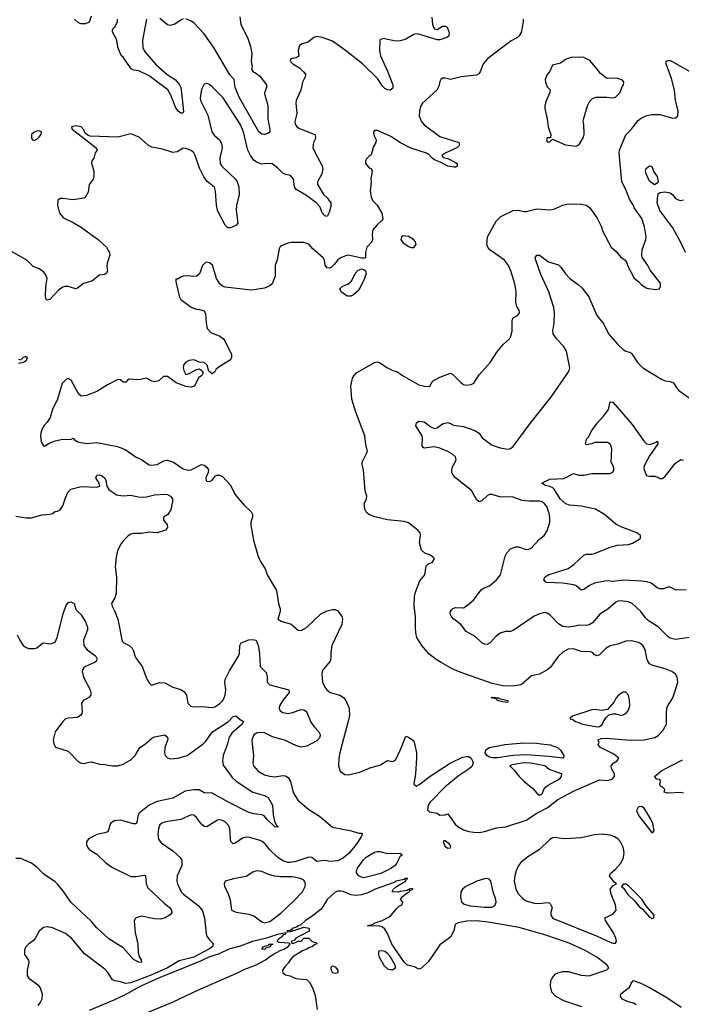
# Model space of a CAD drawing. Header units: inches. Extents: x 1384664 to 1536621, y 460766 to 646467.
# Tile 235 of 256: x 1491000 to 1496054, y 498010 to 505527. Entities that reach past the tile are written whole.
import ezdxf

# ---------------------------------------------------------------- set-up
doc = ezdxf.new("R2010")
doc.units = ezdxf.units.IN
doc.header["$MEASUREMENT"] = 0
doc.layers.add('B4499', color=7, linetype='Continuous')
doc.layers.add('B4590', color=7, linetype='Continuous')

msp = doc.modelspace()

# ---------------------------------------------------------------- linework, layer by layer
at = {"layer": 'B4499', "color": 5}
for points, elevation in [([(1492586.4, 500000), (1492577.6, 499970), (1492553.7, 499910), (1492548.8, 499870), (1492554.8, 499834.8), (1492622.5, 499742.5), (1492653.8, 499713.8), (1492782, 499630), (1492870, 499605.4), (1492898.6, 499590), (1492930.1, 499530), (1492936.9, 499456.9), (1492947.7, 499407.7), (1492960.4, 499380.4), (1492974.8, 499365.2), (1492970, 499362), (1492950, 499365.1), (1492890, 499421.6), (1492868.2, 499448.2), (1492850, 499455.6), (1492790, 499464), (1492750, 499475.6), (1492590, 499556), (1492470, 499622.9), (1492410, 499625.3), (1492370, 499647.1), (1492330, 499648.4), (1492263.8, 499636.2), (1492170, 499582.8), (1492050, 499557.3), (1491988.3, 499530), (1491913.4, 499470), (1491903.5, 499450), (1491898.6, 499410), (1491890, 499388.6), (1491870, 499387.3), (1491770, 499416), (1491721.6, 499410), (1491693.4, 499390), (1491672.8, 499327.2), (1491650, 499318.5), (1491590, 499307.7), (1491526.1, 499273.9), (1491510.3, 499250), (1491510.2, 499230), (1491517.6, 499210), (1491532.1, 499192.1), (1491590, 499156.9), (1491659.1, 499090), (1491710, 499054), (1491850, 498987.1), (1491890, 498985), (1491950, 498995.6), (1491960.5, 498990), (1491965.2, 498930), (1491980.2, 498900.2), (1492102.7, 498782.7), (1492144.4, 498750), (1492159.3, 498730), (1492162.8, 498710), (1492150, 498694), (1492111.3, 498670), (1492079.5, 498660.5), (1492030, 498662.4), (1491930, 498683.7), (1491890.4, 498669.6), (1491880.9, 498659.1), (1491875.9, 498644.1), (1491882.5, 498557.5), (1491902.1, 498470), (1491905, 498405), (1491913.5, 498373.5), (1491927.3, 498350), (1491930.4, 498329.6), (1491910, 498332.7), (1491870, 498353.6), (1491790, 498441.5), (1491682.4, 498510), (1491590, 498594.2), (1491546, 498646), (1491390, 498790.9), (1491330, 498878), (1491290, 498927.6), (1491270, 498945.6), (1491184.1, 499004.1), (1491130, 499056.8), (1491090, 499087.6), (1491010, 499122.2), (1490970, 499123.5)], 720), ([(1492776.5, 500000), (1492785.7, 499910), (1492781.6, 499850), (1492786, 499830), (1492821.3, 499790), (1492870, 499763.2), (1492910, 499751.4), (1492950, 499746.9), (1493010, 499756.5), (1493030, 499754.4), (1493050, 499741.5), (1493067.7, 499710), (1493088.4, 499628.4), (1493123.7, 499570), (1493210, 499498), (1493290, 499446.7), (1493390, 499361.6), (1493535.1, 499335.1), (1493590, 499317.4), (1493610, 499317.1), (1493617.1, 499310), (1493608.9, 499290), (1493569.5, 499230), (1493515.8, 499164.2), (1493472.5, 499127.5), (1493430, 499104.9), (1493370, 499100.4), (1493330, 499109.4), (1493270, 499100.3), (1493231.7, 499131.7), (1493210, 499134), (1493110, 499100.4), (1493070, 499091.7), (1493050, 499093.4), (1493010, 499106.8), (1492970, 499132.5), (1492912.2, 499190), (1492876.5, 499236.5), (1492853.6, 499253.6), (1492830, 499263.4), (1492755.1, 499284.9), (1492730, 499287), (1492702, 499278), (1492650, 499242.6), (1492630, 499236.2), (1492616.2, 499250), (1492610, 499264), (1492607.7, 499330), (1492599.7, 499370), (1492570, 499404), (1492550, 499414.5), (1492530, 499418.5), (1492510, 499415.1), (1492430, 499365.1), (1492410, 499367.3), (1492390, 499385.6), (1492350, 499437.6), (1492330, 499453.6), (1492310, 499457.6), (1492230, 499421.7), (1492116.5, 499403.5), (1492085.7, 499394.3), (1492070, 499379.3), (1492059.5, 499350), (1492054.9, 499310), (1492060.4, 499270), (1492081.8, 499241.8), (1492170, 499182), (1492226.7, 499130), (1492238.9, 499110), (1492239.6, 499070), (1492202, 498990), (1492200.8, 498950), (1492206.5, 498930), (1492234.7, 498870), (1492251.4, 498850), (1492364.5, 498764.5), (1492393.7, 498730), (1492411.7, 498670), (1492423.6, 498550), (1492430.3, 498530), (1492450, 498501.6), (1492484, 498470), (1492476.7, 498463.3), (1492473.8, 498450), (1492445.2, 498430), (1492330, 498370.8), (1492217.5, 498342.5), (1492128.7, 498290), (1492010, 498236.4), (1491850, 498173.9), (1491807.9, 498167.9), (1491770, 498183), (1491728.3, 498188.3), (1491710, 498196), (1491675.1, 498250), (1491650, 498277.6), (1491495.9, 498395.9), (1491395.2, 498515.2), (1491350.7, 498550.7), (1491250, 498594.5), (1491210, 498600.9), (1491183.4, 498596.6), (1491150, 498569.2), (1491122, 498518), (1491104.2, 498495.8), (1491067.3, 498470), (1491047.7, 498450), (1491035.9, 498424.1), (1491037.3, 498390), (1491067.4, 498347.4), (1491070.3, 498330.3), (1491056.3, 498270), (1491057.5, 498230), (1491070, 498209.1), (1491138.2, 498158.2), (1491155.6, 498135.6), (1491171.6, 498090), (1491168.2, 498050), (1491159.8, 498030), (1491138.6, 498001.4)], 740), ([(1491260.6, 500000), (1491274, 499974), (1491370, 499941.6), (1491450, 499862), (1491470, 499850.7), (1491490, 499848), (1491530, 499859.3), (1491550, 499860.4), (1491610, 499844.2), (1491650, 499841.7), (1491710.3, 499830.3), (1491750, 499831.6), (1491790, 499844), (1491850, 499875.8), (1491883.6, 499910), (1491917, 499970), (1491960.3, 500000)], 720), ([(1492119.7, 500000), (1492108.2, 499970), (1492105.4, 499930), (1492111.7, 499910), (1492130, 499892.9), (1492150, 499884.5), (1492210, 499888.4), (1492280.7, 499910), (1492391.3, 499990), (1492401.6, 500000)], 720), ([(1493226.8, 500000), (1493190, 499981), (1493150, 499974), (1493110, 499986.3), (1493080.9, 500000)], 740), ([(1493464, 500000), (1493445.5, 499930), (1493438.7, 499890), (1493435.5, 499830), (1493447.7, 499790), (1493484.1, 499764.1), (1493510, 499762), (1493598.3, 499781.7), (1493682.3, 499817.7), (1493750, 499835.5), (1493810, 499870.7), (1493850, 499864.9), (1493870, 499874), (1493910, 499956.4), (1493927.3, 500000)], 760), ([(1494016.1, 500000), (1494018.9, 499990), (1494030, 499931), (1494031, 499890), (1494024.6, 499770), (1494012, 499690), (1494030, 499675.9), (1494050, 499686.2), (1494142, 499758), (1494288.1, 499851.9), (1494383.6, 499896.4), (1494410, 499902.3), (1494430, 499900.9), (1494449.5, 499889.5), (1494459.8, 499870), (1494463.5, 499850), (1494454.1, 499825.9), (1494433, 499807), (1494349.3, 499750.7), (1494249.4, 499670.6), (1494132.6, 499550), (1494121.5, 499530), (1494115.1, 499495.1), (1494130, 499479.5), (1494188.3, 499468.3), (1494210, 499454.8), (1494250, 499457.3), (1494270, 499464.9), (1494326.7, 499386.7), (1494348.1, 499368.1), (1494390, 499343.5), (1494430, 499330.1), (1494470, 499323.4), (1494510, 499323), (1494550, 499329.2), (1494643.2, 499356.8), (1494714.6, 499365.4), (1494870, 499415.9), (1494951.1, 499470), (1495028.9, 499510), (1495110, 499574.2), (1495230, 499638), (1495430, 499722.9), (1495490, 499719.1), (1495524.7, 499730), (1495543.6, 499750), (1495544.6, 499770), (1495520.2, 499810), (1495517.8, 499830), (1495532.6, 499850), (1495563.6, 499870), (1495576.9, 499890), (1495539.3, 499919.3), (1495436.2, 499970), (1495418, 499990), (1495422, 500000)], 760), ([(1494982.6, 500000), (1495053.4, 499990), (1495107.3, 499970), (1495130.7, 499950), (1495157.3, 499910), (1495154, 499890), (1495150, 499889.8), (1495043, 499903), (1494870, 499915.3), (1494770, 499909.7), (1494650, 499892.6), (1494610, 499892.5), (1494590, 499896.8), (1494569.2, 499909.2), (1494556.7, 499930), (1494557.5, 499942.5), (1494564.1, 499955.9), (1494588.9, 499971.1), (1494705.1, 499994.9), (1494764.6, 500000)], 760), ([(1496070, 499622), (1496050, 499626.2), (1495950, 499623), (1495922, 499630), (1495928, 499650), (1495910, 499668), (1495895.3, 499675.3), (1495888.9, 499688.9), (1495895.3, 499710), (1495890, 499726), (1495866, 499730), (1495848, 499750), (1495905.3, 499794.7), (1496063.1, 499876.9)], 740), ([(1495294.5, 497990), (1495155.7, 498035.7), (1495093.5, 498073.5), (1495064.2, 498104.2), (1495053.6, 498150), (1495057.6, 498190), (1495066.3, 498210), (1495090, 498240.4), (1495110, 498251.8), (1495150, 498260.3), (1495190, 498260.3), (1495290, 498232.8), (1495350, 498228.9), (1495485.5, 498274.5), (1495501.3, 498290), (1495487.4, 498310), (1495408.5, 498370), (1495320.8, 498420.8), (1495196.7, 498476.7), (1495018.4, 498538.4), (1494816.5, 498596.5), (1494577.9, 498637.9), (1494490, 498648.5), (1494414.8, 498645.2), (1494350, 498632.8), (1494330, 498622.7), (1494323.1, 498610), (1494317.6, 498570), (1494290, 498522.7), (1494210, 498465.6), (1494123.7, 498336.3), (1494070, 498286), (1494050, 498279.6), (1494016.7, 498296.7), (1493962.4, 498310), (1493938.9, 498330), (1493843.5, 498470), (1493810.7, 498550.7), (1493790, 498584.2), (1493770, 498600.7), (1493750, 498606), (1493658, 498610), (1493699, 498621), (1493708, 498630), (1493769.5, 498650.5), (1493822.5, 498677.5), (1493839, 498690), (1493879.6, 498740.4), (1493900.1, 498759.9), (1493919, 498770), (1493926, 498790), (1493908, 498810), (1493922, 498830), (1493959, 498861), (1493978, 498870), (1493980.4, 498879.6), (1494006, 498890), (1493993.6, 498893.6), (1493974, 498890), (1493978, 498882), (1493970, 498886), (1493959.8, 498880.2), (1493907.3, 498872.7), (1493890, 498866), (1493846, 498870), (1493855.3, 498890), (1493879, 498910), (1493948, 498950), (1493946, 498954), (1493950, 498954), (1493954.6, 498965.4), (1493966, 498970), (1493952, 498972), (1493942, 498970), (1493938, 498962), (1493876, 498950), (1493859.6, 498940.4), (1493716.3, 498890), (1493658.6, 498861.4), (1493610, 498845.7), (1493570, 498841.7), (1493530, 498845.6), (1493470, 498870.9), (1493450, 498874.6), (1493430, 498873.6), (1493410, 498865.8), (1493349.4, 498810), (1493319.6, 498760.4), (1493302.4, 498737.6), (1493280.9, 498719.1), (1493224.9, 498675.1), (1493182.8, 498650), (1493144.5, 498615.5), (1493124.7, 498610), (1493118.8, 498601.2), (1493082, 498590), (1493079.6, 498580.4), (1493066, 498574), (1493042, 498570), (1493043.6, 498563.6), (1493070, 498566), (1493086, 498570), (1493082, 498578), (1493094, 498574), (1493170, 498598), (1493212, 498592), (1493211.1, 498568.9), (1493110, 498515.3), (1493099.8, 498500.2), (1493074, 498490), (1493078, 498478), (1493090, 498474), (1493128, 498492), (1493150, 498492), (1493170, 498514), (1493210, 498514), (1493234, 498490), (1493262, 498482), (1493271.3, 498471.3), (1493253.7, 498466.3), (1493234.8, 498450), (1493214.8, 498445.2), (1493193, 498430), (1493161.6, 498418.4), (1493087.7, 498372.3), (1493067.7, 498352.3), (1493053.2, 498326.8), (1493024.5, 498295.5), (1493008.5, 498270), (1493009.4, 498250), (1493030, 498235.2), (1493066.8, 498226.8), (1493110, 498208), (1493190, 498199.5), (1493216.7, 498176.7), (1493242.7, 498122.7), (1493257.2, 498077.2), (1493272.3, 497970)], 760), ([(1491946.3, 497933.8), (1492172.8, 498030), (1492361.8, 498118.2), (1492664.4, 498250), (1492720.9, 498279.1), (1492800.9, 498310), (1492879, 498350), (1492910, 498376), (1492943.7, 498396.3), (1492990, 498421), (1493018, 498430), (1493048, 498450), (1493066, 498470), (1493058, 498478), (1492982, 498482), (1492966, 498490), (1492978, 498510), (1493008, 498530), (1493018, 498542), (1493030, 498544.7), (1493036.4, 498556.4), (1492970, 498544), (1492886, 498514), (1492778, 498490), (1492684.7, 498455.3), (1492598, 498430), (1492524.1, 498395.9), (1492446, 498370), (1492381.3, 498338.7), (1492059.3, 498210), (1491925, 498150), (1491799.8, 498080.2), (1491719.1, 498040.9), (1491530, 497962.2)], 760), ([(1495710, 498006), (1495690, 498019.7), (1495650, 498028), (1495620.8, 498040.8), (1495605.2, 498050), (1495589.2, 498070), (1495592.7, 498090), (1495657.8, 498142.2), (1495666.6, 498153.4), (1495670, 498170.5), (1495690, 498190.8), (1495748.9, 498170), (1495816, 498136), (1495942.8, 498062.8), (1496051.6, 497988.4)], 740)]:
    msp.add_lwpolyline(points, dxfattribs=dict(at, elevation=elevation))
for points, elevation in [([(1494850, 499853), (1494762, 499838), (1494743.8, 499830), (1494777.8, 499797.8), (1494814.6, 499750), (1494850, 499713.7), (1494918.7, 499658.7), (1494950, 499621), (1494970, 499607.7), (1494990, 499618), (1495004, 499650), (1495019, 499670), (1495036.2, 499683.8), (1495110, 499723), (1495130, 499740.5), (1495139.5, 499750), (1495140.9, 499770), (1495043.6, 499803.6), (1495012, 499830), (1494905.2, 499850)], 780), ([(1495750, 499519.9), (1495730, 499517.4), (1495720.6, 499510), (1495712.9, 499490), (1495729.2, 499450), (1495830, 499322.4), (1495837.2, 499322.8), (1495846, 499334), (1495835.2, 499390), (1495818.8, 499430), (1495770, 499507.8)], 760), ([(1494250, 499259.3), (1494240.7, 499259.3), (1494236, 499250), (1494250, 499216), (1494270, 499202), (1494290, 499205.5), (1494293, 499210), (1494286, 499230)], 760), ([(1495450.3, 499310.3), (1495390, 499304.3), (1495290, 499282.1), (1495170, 499273.1), (1495135, 499275), (1495090, 499284.7), (1495070, 499281.2), (1495050, 499267.8), (1494970, 499192.7), (1494882.8, 499137.2), (1494828.2, 499091.8), (1494811.4, 499070), (1494791.8, 499030), (1494781.2, 498990), (1494777.6, 498950), (1494789.4, 498889.4), (1494811.2, 498851.2), (1494839.9, 498819.9), (1494870, 498799.1), (1494930, 498781.5), (1494970, 498779.1), (1495027.9, 498787.9), (1495044.9, 498784.9), (1495054.9, 498774.9), (1495066.8, 498750), (1495057.3, 498710), (1495057.8, 498690), (1495071.1, 498670), (1495082.2, 498662.2), (1495410.1, 498530.1), (1495510, 498484.3), (1495530, 498477.2), (1495550, 498476.5), (1495558.6, 498490), (1495554.8, 498514.8), (1495535, 498555), (1495474, 498650), (1495469.6, 498670.4), (1495530, 498698), (1495557.2, 498730), (1495552.4, 498770), (1495517.2, 498850), (1495511.7, 498888.3), (1495530, 498914.8), (1495558, 498930), (1495542, 498942), (1495505.6, 498990), (1495514.3, 499010), (1495554.9, 499045.1), (1495592.9, 499087.1), (1495611.7, 499130), (1495616.3, 499170), (1495609.9, 499209.9), (1495590, 499249.8), (1495570, 499272.7), (1495543.8, 499290), (1495510, 499302.8)], 760), ([(1493810, 499161.8), (1493904.9, 499164.9), (1493917.6, 499157.6), (1493919.3, 499150), (1493904.8, 499135.2), (1493881.3, 499090), (1493867.1, 499070), (1493841.3, 499050), (1493759.5, 499010), (1493670, 498985.4), (1493630, 498976.8), (1493610, 498979.8), (1493590, 498991.2), (1493572.9, 499012.9), (1493571.7, 499030), (1493581.4, 499050), (1493625.6, 499114.4), (1493646.3, 499133.7), (1493710, 499172.6), (1493730, 499177.2), (1493750, 499176.9)], 740), ([(1492810, 499029.7), (1492780.2, 499019.8), (1492730, 498986.2), (1492632.4, 498967.6), (1492570.7, 498949.3), (1492562.8, 498930), (1492565.5, 498910), (1492590, 498861), (1492607.3, 498807.3), (1492617.1, 498730), (1492653.7, 498713.7), (1492750, 498698.5), (1492790, 498686.3), (1492850, 498639.4), (1492870, 498631.6), (1492910, 498642.5), (1492994.9, 498705.1), (1493097, 498803), (1493159.5, 498870), (1493180.3, 498910), (1493182.2, 498930), (1493176.9, 498950), (1493170, 498958), (1493145.2, 498970), (1493083.8, 498983.8), (1492990, 498984.5), (1492949.3, 498989.3), (1492901.9, 499001.9), (1492850, 499023.1)], 760), ([(1494570, 498971.6), (1494550, 498969.4), (1494491.7, 498950), (1494408.5, 498910), (1494382, 498890), (1494370.4, 498870), (1494368.1, 498831.9), (1494373.8, 498793.8), (1494394.8, 498774.8), (1494441, 498761), (1494551.3, 498751.3), (1494607.2, 498752.8), (1494630, 498764.1), (1494640.7, 498790), (1494637.9, 498810), (1494617.4, 498870), (1494598.5, 498950), (1494586.6, 498966.6)], 760), ([(1495630, 498928.7), (1495610, 498928), (1495598, 498910), (1495614, 498894), (1495642.4, 498850), (1495698.2, 498798.2), (1495730, 498759.5), (1495757.8, 498737.8), (1495810, 498675.5), (1495830, 498664.9), (1495844, 498670), (1495846, 498690), (1495783.6, 498763.6), (1495753.4, 498813.4), (1495650, 498914)], 760), ([(1492870, 498429.2), (1492848, 498430), (1492858, 498442), (1492858, 498450), (1492898, 498462), (1492910, 498471.3), (1492934, 498470), (1492918, 498462), (1492914, 498450), (1492881, 498439)], 760), ([(1493770, 498418.7), (1493744.2, 498415.8), (1493739.8, 498410), (1493740.3, 498390), (1493747, 498370), (1493784.9, 498304.9), (1493810, 498281.5), (1493830, 498275.2), (1493850, 498276.6), (1493869.9, 498290), (1493868.5, 498310), (1493830, 498374.8), (1493810, 498398.2), (1493790, 498412.4)], 780), ([(1493410, 498245.6), (1493389.7, 498249.7), (1493382, 498270), (1493379.3, 498290), (1493382.9, 498297.1), (1493390, 498302.8), (1493410, 498296.3), (1493430, 498270.6), (1493430, 498249.6)], 760)]:
    msp.add_lwpolyline(points, close=True, dxfattribs=dict(at, elevation=elevation))
at = {"layer": 'B4590', "color": 5}
for points, elevation in [([(1494147.5, 505547.5), (1494153.7, 505493.7), (1494161, 505470), (1494170, 505458), (1494190, 505451.3), (1494230, 505477.3), (1494250, 505476.3), (1494264.7, 505470), (1494282, 505430), (1494277.5, 505402.5), (1494262, 505390), (1494210, 505372.3), (1494190, 505372.3), (1494050, 505416.4), (1494030, 505419.2), (1494010, 505414), (1493950, 505378), (1493910, 505364.6), (1493870, 505364.1), (1493775.5, 505384.5), (1493750, 505374), (1493749, 505291), (1493756.9, 505250), (1493810, 505134.4), (1493850.3, 505030), (1493850, 505005.2), (1493830, 504989.7), (1493810, 504991.3), (1493790, 505001.1), (1493770, 505021.3), (1493735.9, 505075.9), (1493617.7, 505190), (1493490, 505292.9), (1493390, 505362.8), (1493310, 505391.7), (1493270, 505397.7), (1493248.2, 505391.8), (1493203.7, 505356.3), (1493158, 505342), (1493138.8, 505330), (1493128, 505292), (1493132.5, 505247.5), (1493110, 505237), (1493071.1, 505228.9), (1493066, 505210), (1493086.8, 505190), (1493138.6, 505158.6), (1493168.7, 505130), (1493182.4, 505110), (1493181.3, 505090), (1493160.4, 505050), (1493146.7, 504990), (1493113.1, 504910), (1493110.3, 504890), (1493116.4, 504810), (1493102.4, 504750), (1493104.4, 504730), (1493116.3, 504710), (1493137.1, 504697.1), (1493255.5, 504650), (1493259.5, 504630), (1493255.3, 504610), (1493244.2, 504590), (1493240.3, 504550), (1493256.5, 504510), (1493310.7, 504410.7), (1493317, 504390), (1493307.4, 504350), (1493276.3, 504290), (1493275.9, 504270), (1493324.2, 504190), (1493350, 504166.4), (1493376.9, 504130), (1493377.5, 504102.5), (1493364.7, 504055.3), (1493350, 504023.7), (1493330, 504029.3), (1493310, 504051.8), (1493294.7, 504094.7), (1493265.8, 504130), (1493190, 504184.7), (1493111, 504230), (1493098.2, 504250), (1493091.8, 504310), (1493070, 504338), (1493030, 504346.3), (1493010, 504356.3), (1492970, 504396.9), (1492930, 504425.6), (1492890.4, 504429.6), (1492850, 504424.7), (1492810, 504438.7), (1492790, 504455.6), (1492763.5, 504490), (1492743.5, 504530), (1492709, 504670), (1492683.8, 504730), (1492554, 504930), (1492470, 505015.1), (1492450, 505031.5), (1492430, 505040.7), (1492410, 505036), (1492390, 504993.2), (1492378.2, 504930), (1492382, 504910), (1492436.9, 504796.9), (1492467, 504670), (1492485.3, 504645.3), (1492526.9, 504610), (1492541.9, 504581.9), (1492547, 504550), (1492529.3, 504470), (1492531.3, 504430), (1492545, 504410), (1492649.1, 504310), (1492661.2, 504290), (1492674.7, 504250), (1492675.9, 504190), (1492656.9, 504110), (1492652.7, 504072.7), (1492665.5, 503974.5), (1492650, 503956), (1492610, 503937.2), (1492590, 503939), (1492570, 503957.2), (1492511.3, 504070), (1492503.1, 504110), (1492496.8, 504216.8), (1492487.6, 504247.6), (1492431.8, 504291.8), (1492406.8, 504326.8), (1492374.6, 504394.6), (1492340.3, 504490), (1492330, 504509.6), (1492310, 504528.3), (1492270, 504544.2), (1492250, 504545.1), (1492202.3, 504517.7), (1492170, 504514.3), (1492090, 504539.2), (1492010, 504553.7), (1491985.4, 504565.4), (1491912.3, 504630), (1491850, 504656.9), (1491750, 504629.5), (1491539, 504639), (1491522.7, 504642.7), (1491500.8, 504660.8), (1491490, 504685.4), (1491470, 504709.8), (1491430, 504717.4), (1491396.3, 504710), (1491401.1, 504690), (1491584, 504550), (1491592, 504530), (1491578, 504510), (1491566, 504470), (1491550.7, 504450), (1491548.1, 504431.9), (1491565.5, 504370), (1491567.3, 504330), (1491561, 504310), (1491531.3, 504270), (1491522.8, 504210), (1491501, 504170), (1491490, 504164.5), (1491410, 504151.8), (1491330, 504162.7), (1491310, 504161.2), (1491290.8, 504149.2), (1491288, 504110), (1491305.5, 504050), (1491334.6, 504014.6), (1491410, 503978.7), (1491465.2, 503945.2), (1491600.4, 503850), (1491664.6, 503790), (1491687.4, 503750), (1491688.8, 503730), (1491668.1, 503668.1), (1491665.5, 503645.5), (1491670, 503606), (1491662, 503590), (1491650, 503582), (1491610, 503576.2), (1491550.4, 503529.6), (1491487.7, 503512.3), (1491442.8, 503477.2), (1491430, 503473.2), (1491370, 503491.2), (1491348.7, 503491.3), (1491330, 503485.1), (1491297.2, 503462.8), (1491230, 503392), (1491210, 503385.1), (1491203.7, 503390), (1491197.4, 503410), (1491199.3, 503490), (1491209.1, 503550), (1491200.2, 503580.2), (1491182.2, 503602.2), (1491150, 503625.6), (1491103.7, 503643.7), (1491054.7, 503690), (1490938.5, 503758.5)], 740), ([(1494846, 505530), (1494846, 505510), (1494830.3, 505429.7), (1494816.2, 505403.8), (1494802.8, 505390), (1494753.5, 505366.5), (1494575.5, 505230), (1494541.3, 505190), (1494518, 505130), (1494506.7, 505113.3), (1494490, 505104), (1494372, 505090), (1494290, 505069.2), (1494250, 505080.9), (1494230, 505080.9), (1494217.3, 505070), (1494210, 505055.3), (1494200.7, 505019.3), (1494186, 504990), (1494077.1, 504890), (1494063.8, 504870), (1494053, 504830), (1494050.7, 504790), (1494070.4, 504750.4), (1494090, 504724.9), (1494210, 504634.9), (1494354.8, 504590), (1494360.7, 504570), (1494338.8, 504550), (1494256, 504510), (1494226, 504490), (1494236, 504476), (1494270, 504467.7), (1494330, 504438), (1494340.7, 504430), (1494341, 504410), (1494330, 504401.2), (1494319.1, 504400.9), (1494270, 504409.6), (1494218, 504438), (1494170, 504456.2), (1494150, 504469.6), (1494131.8, 504491.8), (1494107.4, 504507.4), (1493987.4, 504547.4), (1493910, 504587.1), (1493834.4, 504634.4), (1493750, 504673.6), (1493730, 504680.7), (1493710, 504681.2), (1493703, 504670), (1493706.6, 504646.6), (1493722, 504610), (1493720.5, 504590), (1493702, 504558), (1493685.2, 504494.8), (1493670, 504486), (1493650, 504465.2), (1493640.5, 504450), (1493642, 504430), (1493670, 504394.8), (1493687.5, 504387.5), (1493693, 504373), (1493683.1, 504310), (1493685.5, 504290), (1493678.3, 504221.7), (1493685.3, 504170), (1493700.6, 504140.6), (1493730.3, 504110), (1493765.7, 504050), (1493773.2, 504006.8), (1493767.1, 503992.9), (1493730, 503962), (1493698.5, 503921.5), (1493693, 503890), (1493695.5, 503850), (1493690.6, 503830), (1493650.8, 503790), (1493640.7, 503750), (1493642, 503710), (1493634, 503706), (1493613.2, 503706.8), (1493510, 503728.2), (1493490, 503725.4), (1493454, 503710), (1493430, 503693.3), (1493403, 503657), (1493381.6, 503638.4), (1493370, 503631.1), (1493350, 503632.2), (1493333, 503653), (1493328.7, 503690), (1493318.5, 503710), (1493238.8, 503778.8), (1493210, 503813.6), (1493170, 503825.1), (1493074.6, 503825.4), (1493040.4, 503819.6), (1492999.3, 503800.7), (1492990, 503793.2), (1492982.5, 503777.5), (1492967, 503693), (1492952.8, 503650), (1492951.8, 503570), (1492928.9, 503511.1), (1492910, 503494), (1492870, 503478.4), (1492770, 503462.9), (1492570, 503484.5), (1492550, 503492.3), (1492529.3, 503510), (1492502.7, 503550), (1492473.6, 503653.6), (1492450, 503671.8), (1492430, 503675.1), (1492418, 503670), (1492397.3, 503650), (1492372.8, 503587.2), (1492350.6, 503569.4), (1492326.6, 503566.6), (1492290, 503572.7), (1492250, 503569), (1492230, 503562), (1492206, 503546), (1492194, 503546), (1492192, 503528), (1492217.3, 503417.3), (1492230.4, 503390.4), (1492310, 503333), (1492350, 503316.3), (1492374.6, 503314.6), (1492410, 503304.7), (1492420.7, 503280.7), (1492424.9, 503210), (1492433, 503170), (1492459.9, 503139.9), (1492530, 503110.3), (1492556, 503090), (1492570.2, 503070), (1492617.6, 502970), (1492619.3, 502950), (1492610.4, 502930), (1492523.7, 502876.3), (1492501.8, 502858.2), (1492490, 502839), (1492470, 502824), (1492444, 502844), (1492432.3, 502890), (1492410, 502908.7), (1492370, 502913.2), (1492330, 502929.3), (1492293.7, 502926.3), (1492270, 502912), (1492250.8, 502890), (1492248.2, 502870), (1492253.4, 502850), (1492270, 502818.8), (1492290, 502824), (1492350, 502856), (1492370, 502861), (1492392, 502850), (1492402, 502830), (1492391.3, 502810), (1492366.6, 502793.4), (1492336, 502730), (1492310, 502720.7), (1492270, 502726.6), (1492195.8, 502755.8), (1492130, 502804), (1492098, 502802), (1492062, 502770), (1492030, 502762.9), (1492010, 502767), (1491970, 502791.6), (1491910, 502778.7), (1491837.3, 502782.7), (1491824, 502776), (1491810, 502759), (1491790, 502759), (1491770, 502778), (1491750, 502781.2), (1491670, 502739.6), (1491590, 502687.6), (1491510, 502657.6), (1491470, 502654), (1491450, 502672), (1491394.1, 502774.1), (1491370, 502787.3), (1491356.7, 502783.3), (1491324.9, 502750), (1491288.7, 502631.3), (1491250.5, 502550), (1491233, 502490), (1491210, 502453.2), (1491186, 502430), (1491170, 502398), (1491162.8, 502370), (1491158.8, 502350), (1491165.4, 502305.4), (1491179.6, 502279.6), (1491190, 502272), (1491225.2, 502294.8), (1491271, 502311), (1491330, 502324.7), (1491390, 502322), (1491410, 502331.3), (1491419.6, 502319.6), (1491444.7, 502304.7), (1491510, 502290.8), (1491590, 502299.5), (1491747.8, 502267.8), (1491804.7, 502244.7), (1491890, 502188.4), (1491930.7, 502170), (1491988.8, 502128.8), (1492005.1, 502125.1), (1492050, 502132.4), (1492101.3, 502158.7), (1492130, 502165.3), (1492174.4, 502150), (1492250, 502098), (1492290, 502087.4), (1492310, 502090.4), (1492390, 502130.8), (1492410, 502126.8), (1492430, 502110.8), (1492442.8, 502090), (1492441, 502070), (1492422.8, 502030), (1492424.7, 502010), (1492430, 502004.7), (1492450, 502001), (1492468, 502010), (1492496.4, 502043.6), (1492509, 502051), (1492530, 502050.7), (1492550, 502038.8), (1492610, 501974), (1492641.3, 501910), (1492661.4, 501881.4), (1492717.8, 501817.8), (1492768, 501770), (1492778.4, 501750), (1492779.3, 501730), (1492766.8, 501690), (1492767.1, 501667.1), (1492786.4, 501553.6), (1492822, 501430), (1492840.7, 501390), (1492875.2, 501335.2), (1492890.8, 501290), (1492962.8, 501170), (1492977.3, 501070), (1492990.4, 501030), (1492990.3, 501010), (1492972.4, 500950), (1492996.5, 500936.5), (1493072.7, 500912.7), (1493126.4, 500866.4), (1493150, 500864.9), (1493190, 500886), (1493301.1, 500990), (1493350, 501014.2), (1493390, 501024.9), (1493410, 501023.7), (1493430, 501014), (1493461.1, 500970), (1493466, 500950), (1493461.1, 500910), (1493384.6, 500750), (1493376.7, 500696.7), (1493378, 500650), (1493372.7, 500630), (1493320.4, 500570), (1493310.4, 500550), (1493307.2, 500530), (1493313.7, 500470), (1493331.4, 500431.4), (1493346.7, 500410), (1493371.5, 500391.5), (1493446.8, 500370), (1493473.3, 500353.3), (1493492.4, 500330), (1493517.1, 500270), (1493519.3, 500210), (1493464, 500000)], 760), ([(1491546.4, 505553.6), (1491530.9, 505509.1), (1491503.6, 505496.4), (1491470, 505495.3), (1491450, 505502), (1491418, 505530)], 720), ([(1491970, 505531.1), (1491939.2, 505370), (1491940.7, 505310), (1491958.2, 505278.2), (1492043.6, 505183.6), (1492128, 505108), (1492190, 505066.8), (1492221.3, 505030), (1492230.1, 505010), (1492237.3, 504970), (1492252.7, 504827.3), (1492246, 504814), (1492230, 504812.7), (1492210, 504829.6), (1492190, 504859.6), (1492155.8, 504950), (1492131, 504991), (1491990, 505097.9), (1491910, 505137.7), (1491870, 505142), (1491851.4, 505151.4), (1491790, 505240.9), (1491774.9, 505254.9), (1491751.6, 505310), (1491738.6, 505378.6), (1491708.4, 505431.6), (1491708, 505450), (1491716.4, 505463.6), (1491730, 505474), (1491747.3, 505512.7), (1491748, 505530)], 720), ([(1492250, 505533), (1492230, 505523.5), (1492181, 505490), (1492150, 505483.5), (1492128.7, 505488.7), (1492070, 505535.6)], 720), ([(1492681.6, 505550), (1492688.9, 505491.1), (1492739.7, 505390), (1492762.4, 505322.4), (1492773.7, 505270), (1492769.4, 505210), (1492776, 505170), (1492771.4, 505150), (1492783, 505130), (1492801.4, 505121.4), (1492834.9, 505094.9), (1492885.8, 505030), (1492886, 505010), (1492870.1, 504969.9), (1492871.9, 504950), (1492891.6, 504891.6), (1492894.5, 504870), (1492895.9, 504770), (1492911.3, 504688.7), (1492911.3, 504668.7), (1492900.5, 504659.5), (1492870, 504650.8), (1492850, 504652.3), (1492827.8, 504670), (1492679.4, 504930), (1492645.7, 505010), (1492638.4, 505070), (1492604.9, 505104.9), (1492485, 505310), (1492410, 505419.1), (1492330, 505502), (1492310, 505516.9), (1492270, 505533)], 720), ([(1495422, 500000), (1495426, 500010), (1495419.3, 500030), (1495441, 500039), (1495479.1, 500040.9), (1495667.5, 500027.5), (1495770.3, 500029.7), (1495852.6, 500047.4), (1495877.3, 500062.7), (1495915.8, 500104.2), (1495940.5, 500150), (1495939.7, 500230), (1495944.4, 500270), (1495951.1, 500290), (1495988.5, 500350), (1496005.2, 500394.8), (1496027.1, 500470), (1496022.6, 500510), (1496010.7, 500530.7), (1495982, 500550), (1495930, 500570.9), (1495830, 500599.7), (1495811.8, 500610), (1495798, 500630), (1495791.1, 500650), (1495778.6, 500718.6), (1495759.7, 500750), (1495730, 500771.9), (1495670, 500786.2), (1495630, 500782.2), (1495570, 500760.9), (1495510, 500747.2), (1495480.3, 500730), (1495430, 500679.3), (1495410, 500669.6), (1495390, 500679.3), (1495375.2, 500695.2), (1495360.1, 500700.1), (1495290, 500704.4), (1495230, 500723.5), (1495190, 500722.6), (1495150, 500698.3), (1495113.4, 500666.6), (1495055, 500585), (1495033.4, 500566.6), (1494970, 500531.5), (1494910, 500517.6), (1494830.4, 500450), (1494770, 500438.6), (1494690, 500441.6), (1494610, 500460.1), (1494365.2, 500545.2), (1494308.4, 500568.4), (1494219, 500619), (1494181.9, 500641.9), (1494126, 500686), (1494071.1, 500750), (1494034.7, 500810), (1494028.4, 500830), (1494024.1, 500875.9), (1494024.8, 500970), (1494014, 501050), (1494016.9, 501123.1), (1494022.8, 501157.2), (1494057.5, 501242.5), (1494094, 501290), (1494104.7, 501355.3), (1494124.7, 501375.3), (1494150, 501382), (1494168, 501410), (1494160.4, 501420.4), (1494130, 501442), (1494094.6, 501454.6), (1494070, 501478), (1494053.6, 501533.6), (1494061.2, 501590), (1494059, 501610), (1494042, 501630), (1493970, 501686), (1493937.2, 501697.2), (1493810.3, 501709.7), (1493711.9, 501731.9), (1493667, 501750), (1493650, 501765.1), (1493637.4, 501790), (1493632.6, 501830), (1493648.4, 501870), (1493651.2, 501890), (1493639.5, 501930), (1493627, 502090), (1493617.2, 502130), (1493617.2, 502150), (1493658, 502230), (1493644.9, 502284.9), (1493636.9, 502350), (1493568.4, 502530), (1493537.4, 502630), (1493528.4, 502730), (1493542.7, 502790), (1493554.5, 502810), (1493574, 502830), (1493607.9, 502852.1), (1493710, 502910.2), (1493730, 502914.2), (1493750, 502907.2), (1493810, 502868.4), (1493851, 502850), (1493882, 502842), (1493924.9, 502810), (1494050, 502739.5), (1494091.9, 502728.1), (1494134, 502726), (1494144, 502750), (1494159, 502770), (1494210, 502797.1), (1494290, 502827.3), (1494310, 502818), (1494370, 502756.3), (1494390, 502742), (1494410, 502738), (1494450, 502743), (1494470, 502751), (1494510, 502814.8), (1494592.7, 502910), (1494646, 502990), (1494696, 503050), (1494742.7, 503090), (1494752.7, 503110), (1494761.2, 503150), (1494762.7, 503230), (1494769.2, 503250), (1494802, 503270), (1494819, 503290), (1494815.1, 503310), (1494798.7, 503338.7), (1494789.6, 503370), (1494791.3, 503451.3), (1494783.6, 503510), (1494751.1, 503610), (1494732.8, 503650), (1494703.6, 503690), (1494591.8, 503770), (1494575.6, 503790), (1494567.6, 503810), (1494574.7, 503870), (1494639.2, 503990), (1494676.1, 504023.9), (1494770, 504069.2), (1494810, 504072.9), (1494850, 504062.8), (1494870, 504063.9), (1494950, 504082.3), (1495050, 504074.9), (1495079.1, 504080.9), (1495149.7, 504110.3), (1495190, 504120.4), (1495290, 504119.6), (1495330.7, 504110), (1495356.3, 504090), (1495411.9, 504011.9), (1495442.4, 503950), (1495455.5, 503910), (1495519.3, 503790), (1495556.9, 503756.9), (1495590, 503717.3), (1495624, 503690), (1495635.1, 503675.1), (1495645.1, 503645.1), (1495693.7, 503553.7), (1495730, 503526), (1495750, 503502.8), (1495790, 503476.3), (1495853.6, 503466.4), (1495888.4, 503471.6), (1495895.3, 503490), (1495894.8, 503514.8), (1495815.3, 503615.3), (1495798.4, 503650), (1495755.1, 503715.1), (1495751.6, 503730), (1495754, 503770), (1495783, 503850), (1495785.4, 503870), (1495773.1, 503946.9), (1495752.2, 504010), (1495693.6, 504090), (1495689.5, 504109.5), (1495657.4, 504157.4), (1495630, 504229.4), (1495598.7, 504290), (1495579.1, 504510), (1495581, 504530), (1495630, 504648.2), (1495670.6, 504689.4), (1495723.3, 504756.7), (1495750, 504778), (1495790, 504795.9), (1495830, 504803.2), (1495890, 504802.2), (1495990, 504774), (1496010, 504778), (1496026.2, 504793.8), (1496029.8, 504830), (1496009, 504910), (1496001.4, 504990), (1495978.7, 505078.7), (1495937, 505190), (1495939, 505210), (1495950, 505216.3), (1495970, 505216.4), (1495990, 505206.4), (1496190, 505091.1)], 760), ([(1496086, 503750), (1496050, 503825.4), (1495990, 503938.3), (1495891, 504070), (1495869.8, 504130), (1495875.1, 504184.9), (1495880.5, 504199.5), (1495891.3, 504208.7), (1495927.3, 504212.7), (1495970, 504204.7), (1495988.9, 504190), (1496010, 504163.1), (1496030, 504151.5), (1496047.9, 504147.9), (1496070, 504151.5)], 740), ([(1496190, 500821.3), (1496010, 500796.4), (1495970, 500806.3), (1495954.8, 500814.8), (1495878.7, 500890), (1495801.4, 500941.4), (1495780.4, 500960.4), (1495745.7, 501010), (1495678.3, 501070), (1495650, 501082.4), (1495590, 501090.8), (1495570, 501088), (1495550, 501078.8), (1495492.8, 501027.2), (1495430.8, 500989.2), (1495376.4, 500923.6), (1495350, 500906.4), (1495330, 500902.8), (1495270, 500905.3), (1495230, 500894.2), (1495190, 500889.8), (1495150, 500895.8), (1495116, 500916), (1495050, 500984.5), (1495030, 500997), (1495010, 501000.7), (1494970, 500991.5), (1494930, 500972.4), (1494770, 500864.2), (1494750, 500857.6), (1494710, 500857.6), (1494670, 500842.9), (1494639.9, 500820.1), (1494594.8, 500770), (1494570, 500756), (1494550, 500759.3), (1494530, 500769.3), (1494478.6, 500818.6), (1494410, 500856), (1494370.8, 500910.8), (1494315.6, 500950), (1494298.7, 500970), (1494289.6, 500990.4), (1494292, 501010), (1494299.3, 501020.7), (1494310, 501032.7), (1494330, 501039.5), (1494390, 501038), (1494410, 501048.8), (1494465.4, 501094.6), (1494524.7, 501175.3), (1494549.2, 501190.8), (1494590, 501206.2), (1494643.5, 501250), (1494672.2, 501290), (1494707.3, 501432.7), (1494722.4, 501457.6), (1494750, 501486.5), (1494790, 501503.2), (1494810, 501501.7), (1494870, 501481.3), (1494890, 501484.4), (1494910, 501495.5), (1494970, 501562), (1495005.2, 501590), (1495030, 501626), (1495049.6, 501690), (1495049.6, 501730), (1495043.6, 501756.4), (1495026.2, 501810), (1495010, 501830.8), (1494990, 501845.8), (1494970, 501852.5), (1494890, 501852.4), (1494837.5, 501857.5), (1494770, 501880.7), (1494665.7, 501885.7), (1494610, 501902), (1494590, 501901.4), (1494570, 501892.2), (1494530, 501855.1), (1494510, 501847.3), (1494490, 501862.9), (1494451.7, 501931.7), (1494329.7, 502030), (1494311.1, 502050), (1494302, 502070), (1494301.1, 502090), (1494306.4, 502113.6), (1494327.6, 502150), (1494333.6, 502170), (1494329.5, 502190), (1494307, 502210), (1494270, 502231.1), (1494210, 502256.9), (1494166.7, 502266.7), (1494090, 502255.1), (1494081.3, 502261.3), (1494074.2, 502274.2), (1494078.2, 502330), (1494074.8, 502350), (1494025.6, 502425.6), (1494030.8, 502449.2), (1494050, 502461.2), (1494090, 502456), (1494139.8, 502419.8), (1494170, 502407), (1494190, 502411.1), (1494230, 502441.2), (1494269.2, 502450.8), (1494290, 502445.5), (1494312.8, 502432.8), (1494390, 502422.2), (1494476, 502390), (1494510.1, 502370.1), (1494533.9, 502333.9), (1494610, 502278.3), (1494670, 502257.3), (1494730, 502249.3), (1494750, 502253.4), (1494770, 502269.2), (1494906.6, 502453.4), (1495056.5, 502643.5), (1495186.6, 502830), (1495198.3, 502850), (1495203, 502870), (1495177.2, 502997.2), (1495154.1, 503034.1), (1495101.4, 503090), (1495075, 503130), (1495072.3, 503150), (1495082.4, 503210), (1495084.9, 503290), (1495081.1, 503330), (1495042.7, 503450), (1494980.9, 503580.9), (1494941.6, 503690), (1494938, 503710), (1494949.2, 503730), (1494969.6, 503730.4), (1495038.3, 503678.3), (1495115.4, 503655.4), (1495136.2, 503636.2), (1495170, 503587.3), (1495202.8, 503550), (1495265.7, 503505.7), (1495297.2, 503477.2), (1495348.5, 503410), (1495408.8, 503270), (1495462.6, 503202.6), (1495497.3, 503130), (1495570, 503046.3), (1495610, 503009.2), (1495630, 502997), (1495665.5, 502985.5), (1495676.7, 502976.7), (1495720.3, 502910), (1495759.5, 502870), (1495901.7, 502781.7), (1495930, 502770.6), (1495970, 502764.9), (1495994.2, 502754.2), (1496016.7, 502716.7), (1496035.3, 502695.3), (1496165.5, 502605.5)], 740), ([(1490990, 502934.8), (1491010, 502931.3), (1491028.7, 502950), (1491044.8, 502955.2), (1491050, 502956.3), (1491057.3, 502950), (1491050, 502923.7), (1491030, 502909.7), (1490990, 502902.7)], 740), ([(1496090, 501175.1), (1496012.1, 501172.1), (1495970, 501195.1), (1495950, 501196), (1495917.8, 501182.2), (1495890, 501181.6), (1495869.9, 501189.9), (1495824.9, 501224.9), (1495790, 501236.2), (1495750, 501240.6), (1495610, 501247), (1495530, 501238.7), (1495490, 501243.5), (1495470, 501241.2), (1495390, 501224.2), (1495353.3, 501206.7), (1495310, 501176.2), (1495290, 501171.6), (1495247.2, 501207.2), (1495230, 501213.8), (1495150, 501225.5), (1495022, 501230), (1495002.7, 501250), (1495012.7, 501270), (1495036, 501290), (1495190, 501337.3), (1495232.6, 501367.4), (1495310, 501439.3), (1495330, 501446.7), (1495370, 501447.6), (1495390, 501452.9), (1495510, 501500.3), (1495564.5, 501515.5), (1495650, 501520.7), (1495680.9, 501530), (1495730, 501558), (1495742, 501570), (1495742, 501590), (1495713.6, 501610), (1495594.6, 501654.6), (1495555, 501675), (1495466.4, 501750), (1495399.7, 501790), (1495290, 501814.2), (1495199.7, 501819.7), (1495171.2, 501830), (1495129.1, 501870), (1495082.5, 501942.5), (1495072, 501952), (1495050, 501963.5), (1495015.3, 501970), (1494988, 501990), (1495050, 502020.5), (1495155.6, 502024.4), (1495230, 502062), (1495271.1, 502051.1), (1495308.9, 502051.1), (1495370, 502062), (1495510, 502062), (1495530, 502074), (1495538, 502090), (1495538, 502110), (1495518, 502150), (1495522, 502250), (1495516.4, 502276.4), (1495510, 502286), (1495490, 502298), (1495390, 502298), (1495370, 502288), (1495330, 502282), (1495322, 502290), (1495330, 502324.7), (1495342, 502338), (1495370, 502390.3), (1495410, 502446.7), (1495460, 502500), (1495496.9, 502550), (1495509.7, 502610.3), (1495530, 502608), (1495677.5, 502437.5), (1495770, 502307.8), (1495788.7, 502288.7), (1495814.9, 502285.1), (1495858.9, 502301.1), (1495871.3, 502310), (1495874, 502290), (1495810, 502198), (1495770, 502122), (1495767, 502110), (1495770.4, 502090), (1495788.4, 502048.4), (1495810, 502042.2), (1495850, 502043.2), (1495875.5, 502035.5), (1495890, 502025), (1495910, 502023.6), (1495930, 502041.3), (1496010, 502141.6), (1496050, 502168.2), (1496070, 502165.5)], 720), ([(1490970, 501736.3), (1491050, 501724.9), (1491090, 501724.9), (1491170, 501747), (1491230, 501752.4), (1491250, 501758.4), (1491270, 501772.4), (1491290, 501774.4), (1491310, 501786), (1491330, 501816.4), (1491350, 501878), (1491370, 501922.4), (1491390, 501942), (1491470, 501963), (1491590, 501958), (1491613.6, 501966.4), (1491606.6, 501990), (1491582.7, 502030), (1491588.7, 502050), (1491606.8, 502053.2), (1491630, 502046), (1491650, 502026), (1491658, 502010), (1491666.4, 501966.4), (1491681.1, 501941.1), (1491739.8, 501899.8), (1491790, 501892.2), (1491850, 501896.3), (1491904.4, 501884.4), (1491942.3, 501882.3), (1491970, 501884.6), (1492030, 501900.3), (1492110, 501905.3), (1492130, 501902.3), (1492153.1, 501890), (1492166.3, 501870), (1492167.1, 501850), (1492154.6, 501785.4), (1492131.5, 501748.5), (1492099.1, 501730), (1492098, 501710), (1492126.3, 501670), (1492130.2, 501650.2), (1492115.3, 501630), (1492050, 501608.4), (1491990, 501613.5), (1491930, 501605.3), (1491870, 501605.6), (1491850, 501598.2), (1491830, 501586), (1491792.8, 501550), (1491770, 501519.6), (1491748.4, 501471.6), (1491736.9, 501423.1), (1491729.6, 501350.4), (1491739.5, 501270), (1491736.3, 501150), (1491727.7, 501112.3), (1491702.6, 501070), (1491706.3, 501050), (1491727.4, 501010), (1491748.9, 500950), (1491783.1, 500783.1), (1491794.8, 500770), (1491837.3, 500750), (1491859.1, 500730), (1491870.6, 500710), (1491880.5, 500670), (1491890.4, 500650), (1491937, 500590), (1491970, 500501), (1491990, 500464.7), (1492006.8, 500446.8), (1492070, 500468.2), (1492110, 500463.8), (1492170, 500432), (1492230, 500414), (1492256, 500396), (1492274.6, 500370), (1492284.9, 500310), (1492306.6, 500286.6), (1492330, 500280.3), (1492390, 500283.2), (1492470, 500276.9), (1492490, 500282), (1492530, 500306.7), (1492550, 500328.2), (1492561.2, 500350), (1492570, 500370.5), (1492575.8, 500410), (1492567.3, 500470), (1492569.4, 500490), (1492603.6, 500556.4), (1492672.7, 500667.3), (1492678.9, 500690), (1492682.7, 500750), (1492692.8, 500770), (1492751.7, 500791.7), (1492774.8, 500794.8), (1492806, 500790), (1492821.3, 500750), (1492832.8, 500690), (1492838, 500590), (1492882.6, 500542.6), (1492890.3, 500510.3), (1492890.4, 500470), (1492911, 500450), (1493057.3, 500410), (1493059.1, 500390), (1493009.4, 500330.6), (1492984.7, 500290), (1492982.6, 500270), (1492989.2, 500250), (1493010, 500237.2), (1493050, 500231.1), (1493083.2, 500236.8), (1493150, 500261.1), (1493170, 500259.5), (1493190, 500244.9), (1493223.4, 500163.4), (1493248.5, 500128.5), (1493285.3, 500090), (1493294.6, 500070), (1493292, 500048), (1493270, 500022.2), (1493226.8, 500000)], 740), ([(1490980.7, 500830), (1491000.5, 500790), (1491027.7, 500750), (1491050, 500734), (1491070, 500727.3), (1491113.2, 500726.8), (1491130, 500731), (1491173.4, 500766.6), (1491190, 500770.3), (1491223, 500763), (1491243.7, 500763.7), (1491270, 500776.1), (1491287.5, 500810), (1491331.9, 500990), (1491352.3, 501050), (1491370, 501078.1), (1491390, 501082.7), (1491415.8, 501070), (1491430, 501025.5), (1491470, 500983), (1491504.2, 500930), (1491518.9, 500890), (1491517.4, 500870), (1491487.6, 500790), (1491489.2, 500750), (1491516, 500716), (1491580.3, 500670), (1491588.8, 500650), (1491586.4, 500630), (1491577.8, 500622.2), (1491503.1, 500590), (1491490, 500579.7), (1491482, 500570), (1491478, 500550), (1491487.3, 500507.3), (1491539.6, 500410), (1491544.9, 500390), (1491543.1, 500370), (1491527.3, 500352.7), (1491484.6, 500330), (1491471.6, 500310), (1491476.3, 500243.7), (1491474.9, 500230), (1491465.7, 500214.3), (1491439, 500201), (1491370, 500195.5), (1491350, 500188.5), (1491329.3, 500170), (1491271.8, 500090), (1491256.4, 500030), (1491260.4, 500000.4), (1491260.6, 500000)], 720), ([(1492401.6, 500000), (1492421.1, 500018.9), (1492474, 500090), (1492594.5, 500170), (1492630, 500208), (1492650, 500213), (1492684.4, 500184.4), (1492710.6, 500170), (1492698.7, 500150), (1492621, 500079), (1492601.2, 500050), (1492586.4, 500000)], 720), ([(1493080.9, 500000), (1493030, 500023.9), (1492931, 500051), (1492870, 500081.6), (1492830, 500086.4), (1492810, 500079.8), (1492790, 500067.3), (1492773.4, 500030), (1492776.5, 500000)], 740), ([(1491960.3, 500000), (1491970, 500006.7), (1492010, 500041.3), (1492030, 500052), (1492110, 500067.3), (1492130, 500050.8), (1492131.8, 500031.8), (1492119.7, 500000)], 720), ([(1493927.3, 500000), (1493950, 500057.3), (1493970, 500050.7), (1494010, 500022), (1494016.1, 500000)], 760), ([(1494764.6, 500000), (1494850, 500007.4), (1494950, 500004.6), (1494982.6, 500000)], 760)]:
    msp.add_lwpolyline(points, dxfattribs=dict(at, elevation=elevation))
for points, elevation in [([(1495278, 505242), (1495210, 505238), (1495170, 505222), (1495130, 505194), (1495070, 505179), (1495046.8, 505130), (1495030, 505108.7), (1495014.8, 505070), (1495016, 505050), (1495030, 505014), (1495051.3, 504991.3), (1495050.8, 504970), (1495018.5, 504901.5), (1495010.8, 504870), (1495011, 504850), (1495030.4, 504770.4), (1495038, 504710), (1495058, 504650), (1495054, 504626), (1495030, 504626), (1495024.7, 504610), (1495030, 504594), (1495050, 504594), (1495070, 504614), (1495170.6, 504570.6), (1495250, 504560.7), (1495270, 504570.8), (1495278.3, 504581.7), (1495306, 504630), (1495312.7, 504650), (1495309.3, 504730), (1495303.7, 504750), (1495306.3, 504766.3), (1495336.2, 504870), (1495355.8, 504904.2), (1495375.6, 504924.4), (1495404.4, 504935.6), (1495484.4, 504935.6), (1495530, 504930.5), (1495550, 504936.3), (1495586.6, 504970), (1495603.3, 505016.7), (1495612.7, 505030), (1495616, 505050), (1495605.6, 505065.6), (1495570, 505078), (1495530, 505081.2), (1495490, 505077.2), (1495481.5, 505081.5), (1495435.5, 505115.5), (1495402, 505162), (1495354.2, 505214.2), (1495310, 505237.2)], 780), ([(1491150, 504678.5), (1491130, 504676.3), (1491110, 504668.2), (1491091, 504650), (1491090, 504621.6), (1491098.7, 504610), (1491110, 504604.6), (1491130, 504614.3), (1491150, 504633.8), (1491163.7, 504650), (1491167.4, 504670)], 740), ([(1495850, 504266), (1495810, 504295.3), (1495785.6, 504350), (1495781.6, 504370), (1495786, 504390), (1495810, 504412.4), (1495830, 504406), (1495844.6, 504364.6), (1495870.4, 504330), (1495878, 504290), (1495870, 504278)], 740), ([(1493930, 503876.5), (1493915.7, 503870), (1493912.3, 503850), (1493927.1, 503827.1), (1493970, 503795.5), (1493990, 503787.7), (1494010, 503788.9), (1494027.7, 503810), (1494024.3, 503830), (1494008, 503850), (1493970, 503871.3)], 780), ([(1493530, 503416.2), (1493502.8, 503417.2), (1493455.1, 503450), (1493446.9, 503473.1), (1493464, 503490), (1493509, 503510), (1493534, 503530), (1493564, 503590), (1493584.5, 503615.5), (1493610, 503624.9), (1493630, 503620.7), (1493642.8, 503610), (1493647.3, 503590), (1493633.4, 503550), (1493590, 503461.2), (1493550, 503427.3)], 760), ([(1495610, 500394.5), (1495574.8, 500370), (1495557.3, 500350), (1495540.5, 500319.5), (1495490, 500262), (1495450, 500253.2), (1495390, 500262), (1495370, 500258), (1495222, 500210), (1495206, 500194), (1495204.9, 500190), (1495224.1, 500184.1), (1495245.5, 500170), (1495302, 500150), (1495410, 500129.6), (1495430, 500130.7), (1495450, 500146.8), (1495459, 500170), (1495479, 500201), (1495500.2, 500219.8), (1495530, 500226.8), (1495550, 500226.8), (1495590, 500217.3), (1495610, 500220.7), (1495630, 500230.6), (1495647, 500250), (1495660.5, 500290), (1495657.6, 500330), (1495649.4, 500370), (1495630, 500392)], 780), ([(1494725.4, 500314.6), (1494690, 500318.4), (1494648, 500330), (1494644.7, 500344.7), (1494638, 500342), (1494602, 500350), (1494610, 500355.8), (1494654.8, 500350), (1494663.7, 500343.7), (1494729.9, 500330.1), (1494730, 500326)], 760)]:
    msp.add_lwpolyline(points, close=True, dxfattribs=dict(at, elevation=elevation))

doc.saveas('drawing.dxf')
